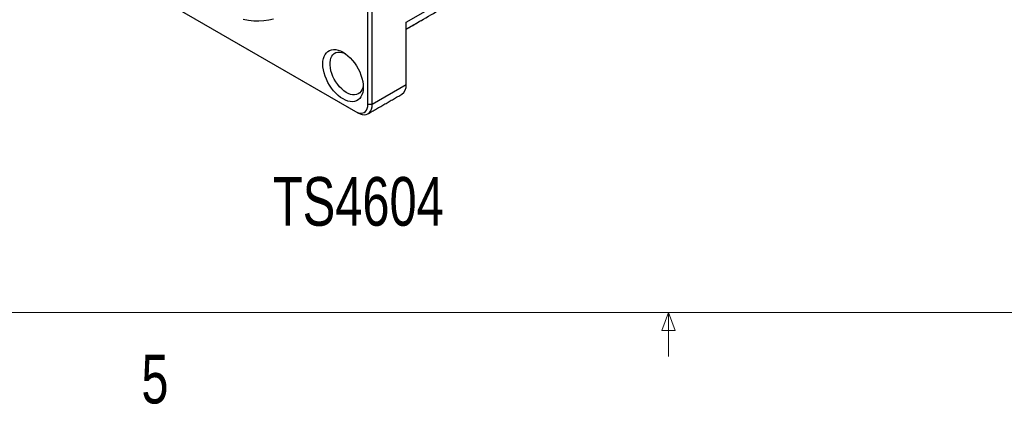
# Model space of a CAD drawing. Header units: millimetres. Extents: x 11 to 421, y 5 to 275.
# Tile 8 of 14: x 184 to 232, y 5 to 24. Entities that reach past the tile are written whole.
import ezdxf

# ---------------------------------------------------------------- set-up
doc = ezdxf.new("R2010")
doc.units = ezdxf.units.MM
doc.styles.add('SLDTEXTSTYLE0', font='TXT', dxfattribs={"width": 0.75})

msp = doc.modelspace()

# ---------------------------------------------------------------- linework, layer by layer
at = {"color": 7, "linetype": 'Continuous', "lineweight": 30}
for p, q in [((201.207, 20.139), (201.207, 34.837)), ((201.419, 20.139), (201.419, 34.837)), ((189.276, 26.333), (200.606, 19.792)), ((189.276, 26.333), (200.712, 19.731)), ((203.081, 24.16), (204.142, 24.773)), ((203.081, 21.098), (203.081, 24.16)), ((203.081, 21.098), (201.419, 20.139)), ((200.606, 19.792), (200.712, 19.731)), ((201.419, 20.139), (201.207, 20.139))]:
    msp.add_line(p, q, dxfattribs=at)
at = {"color": 7, "linetype": 'Continuous', "lineweight": 0}
for p, q in [((415.957, 9.959), (15.907, 9.959)), ((215.589, 9.081), (215.925, 9.959)), ((215.925, 9.959), (215.925, 7.805)), ((215.925, 9.959), (216.244, 9.081)), ((216.244, 9.081), (215.589, 9.081))]:
    msp.add_line(p, q, dxfattribs=at)
at = {"color": 7, "linetype": 'Continuous', "lineweight": 30, "flags": 128}
for points in [[(196.582, 24.306), (196.353, 24.256), (196.116, 24.225), (195.872, 24.213), (195.621, 24.22), (195.365, 24.245), (195.103, 24.289)], [(199.002, 22.121), (199.009, 22.254), (199.031, 22.378), (199.067, 22.489), (199.116, 22.587), (199.177, 22.669), (199.251, 22.735), (199.336, 22.784), (199.43, 22.815), (199.532, 22.827), (199.641, 22.821), (199.755, 22.796), (199.873, 22.753), (199.992, 22.693), (200.111, 22.615), (200.229, 22.523), (200.343, 22.416), (200.452, 22.296), (200.555, 22.166), (200.649, 22.026), (200.733, 21.88), (200.807, 21.728), (200.869, 21.575), (200.918, 21.42), (200.953, 21.268), (200.975, 21.12), (200.982, 20.978), (200.975, 20.844), (200.953, 20.721), (200.918, 20.61), (200.869, 20.512), (200.807, 20.43), (200.733, 20.364), (200.649, 20.315), (200.555, 20.284), (200.452, 20.272), (200.343, 20.278), (200.229, 20.303), (200.111, 20.346), (199.992, 20.406), (199.873, 20.483), (199.755, 20.576), (199.641, 20.683), (199.532, 20.803), (199.43, 20.933), (199.336, 21.073), (199.251, 21.219), (199.177, 21.37), (199.116, 21.524), (199.067, 21.678), (199.031, 21.831), (199.009, 21.979), (199.002, 22.121)], [(200.978, 21.087), (200.975, 21.061), (200.953, 20.951), (200.918, 20.853), (200.869, 20.769), (200.807, 20.701), (200.734, 20.65), (200.651, 20.617), (200.56, 20.602), (200.461, 20.606), (200.357, 20.629), (200.25, 20.67), (200.142, 20.729), (200.034, 20.804), (199.928, 20.894), (199.827, 20.997), (199.731, 21.113), (199.644, 21.237), (199.566, 21.37), (199.499, 21.507), (199.443, 21.647), (199.401, 21.787), (199.372, 21.924), (199.358, 22.057), (199.358, 22.183), (199.372, 22.298), (199.401, 22.403), (199.443, 22.494), (199.499, 22.57), (199.566, 22.629), (199.644, 22.672), (199.731, 22.696), (199.827, 22.701), (199.928, 22.687), (200.034, 22.655), (200.085, 22.634)], [(200.606, 19.792), (200.7, 19.746), (200.792, 19.719), (200.879, 19.71), (200.959, 19.721), (201.031, 19.75), (201.092, 19.797), (201.142, 19.862), (201.178, 19.941), (201.2, 20.035), (201.207, 20.139)], [(200.712, 19.731), (200.823, 19.677), (200.931, 19.644), (201.033, 19.634), (201.128, 19.647), (201.212, 19.681), (201.284, 19.737), (201.342, 19.813), (201.385, 19.907), (201.411, 20.016), (201.419, 20.139)]]:
    msp.add_lwpolyline(points, dxfattribs=at)
at = {"color": 7, "linetype": 'Continuous', "lineweight": 30}
msp.add_arc((202.593, 21.043), 0.491, 304.8612, 6.4509, dxfattribs=at)
for points in [[(203.081, 23.822), (218.607, 32.784)], [(203.081, 23.822), (203.934, 24.315)], [(201.212, 19.681), (202.874, 20.64)]]:
    msp.add_open_spline(points, degree=1, dxfattribs=at)

# ---------------------------------------------------------------- texts
at = {"color": 7, "linetype": 'Continuous', "lineweight": 0, "attachment_point": 1, "style": 'SLDTEXTSTYLE0'}
for s, insert, char_height in [('TS4604', (196.559, 16.584), 2.3813), ('5', (190.122, 7.889), 2.381)]:
    msp.add_mtext(s, dxfattribs=dict(at, insert=insert, char_height=char_height))

doc.saveas('drawing.dxf')
